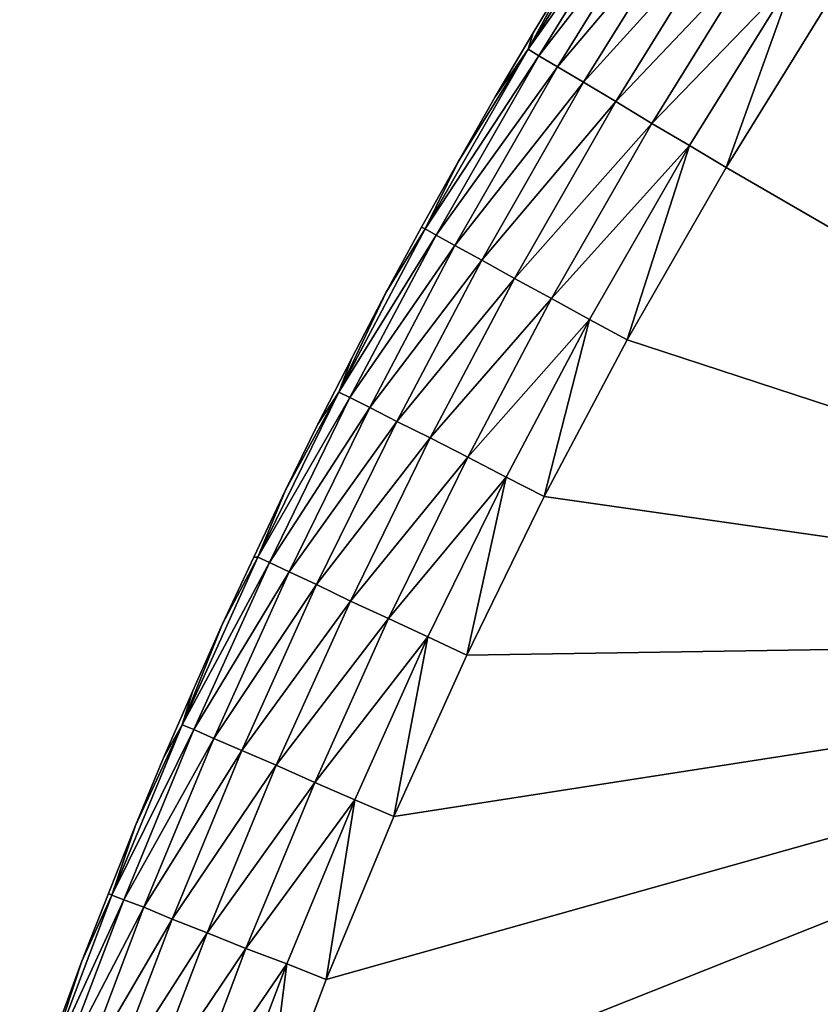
# Model space of a CAD drawing. Header units: millimetres. Extents: x -293 to 308, y -259 to 251.
# Tile 71 of 256: x -280.89 to -279.18, y -240.02 to -237.93. Entities that reach past the tile are written whole.
import ezdxf

# ---------------------------------------------------------------- set-up
doc = ezdxf.new("R2010")
doc.units = ezdxf.units.MM
doc.header["$MEASUREMENT"] = 0
doc.layers.add('Default', color=7, linetype='Continuous', true_color=0x000000)

msp = doc.modelspace()

# ---------------------------------------------------------------- meshes
at = {"layer": 'Default'}
mesh = msp.add_polyface(dxfattribs=at)
corners = [(-279.625, -237.6816, 20.418), (-279.625, -237.6816, 22.418), (-279.5391, -237.5469, 22.418), (-279.5391, -237.5469, 20.418), (-278.4121, -236.8477, 19.918), (-277.6475, -239.2441, 19.918), (-278.6729, -237.1836, 19.918), (-278.9219, -237.5273, 19.918), (-279.9346, -239.2793, 19.918), (-279.7695, -238.9414, 19.918), (-279.5928, -238.6074, 19.918), (-279.1582, -237.8789, 19.918), (-279.3818, -238.2402, 19.918), (-280.0898, -239.623, 19.918), (-278.4121, -236.8477, 22.918), (-278.6729, -237.1836, 22.918), (-277.6475, -239.2441, 22.918), (-278.9219, -237.5273, 22.918), (-278.1396, -236.5234, 22.918), (-277.8564, -236.207, 22.918), (-279.7695, -238.9414, 22.918), (-279.9346, -239.2793, 22.918), (-279.5928, -238.6074, 22.918), (-279.1582, -237.8789, 22.918), (-279.3818, -238.2402, 22.918), (-280.0898, -239.623, 22.918), (-280.2344, -239.9707, 22.918), (-279.46, -238.1934, 19.9263), (-279.7539, -238.5195, 19.9531), (-279.54, -238.1465, 19.9531), (-279.5488, -237.627, 20.2339), (-279.8037, -237.9883, 20.3271), (-279.5713, -237.6133, 20.3271), (-279.5098, -237.6523, 20.1445), (-279.7812, -238.002, 20.2339), (-279.4551, -237.6875, 20.0645), (-279.7412, -238.0254, 20.1445), (-279.3877, -237.7305, 19.9995), (-279.6172, -238.0996, 19.9995), (-279.6855, -238.0586, 20.0645), (-279.3125, -237.7793, 19.9531), (-279.2344, -237.8301, 19.9263), (-279.2119, -237.3242, 20.0645), (-279.1465, -237.3711, 19.9995), (-279.0723, -237.4219, 19.9531), (-278.9961, -237.4746, 19.9263), (-279.625, -237.6816, 20.418), (-279.5391, -237.5469, 20.418), (-279.3818, -238.2402, 19.918), (-279.5928, -238.6074, 19.918), (-279.6729, -238.5645, 19.9263), (-279.1582, -237.8789, 19.918), (-278.9219, -237.5273, 19.918), (-279.4551, -237.6875, 22.7715), (-279.5098, -237.6523, 22.6914), (-279.7412, -238.0254, 22.6914), (-279.3877, -237.7305, 22.8364), (-279.6855, -238.0586, 22.7715), (-279.6172, -238.0996, 22.8364), (-279.3125, -237.7793, 22.8828), (-279.54, -238.1465, 22.8828), (-279.2344, -237.8301, 22.9097), (-279.46, -238.1934, 22.9097), (-279.2119, -237.3242, 22.7715), (-279.1465, -237.3711, 22.8364), (-279.0723, -237.4219, 22.8828), (-278.9961, -237.4746, 22.9097), (-279.5713, -237.6133, 22.5088), (-279.5391, -237.5469, 22.418), (-279.625, -237.6816, 22.418), (-279.6729, -238.5645, 22.9097), (-279.5928, -238.6074, 22.918), (-279.3818, -238.2402, 22.918), (-279.3818, -238.2402, 22.918), (-279.1582, -237.8789, 22.918), (-279.1582, -237.8789, 22.918), (-278.9219, -237.5273, 22.918)]
mesh.append_faces([[corners[k] for k in face] for face in [(0, 1, 2, 2), (0, 2, 3, 3), (4, 5, 6, 6), (7, 6, 5, 5), (5, 8, 9, 9), (5, 9, 10, 10), (7, 5, 11, 11), (12, 11, 5, 5), (10, 12, 5, 5), (8, 5, 13, 13), (14, 15, 16, 16), (17, 16, 15, 15), (18, 14, 16, 16), (19, 18, 16, 16), (16, 20, 21, 21), (16, 22, 20, 20), (17, 23, 16, 16), (24, 16, 23, 23), (22, 16, 24, 24), (21, 25, 16, 16), (25, 26, 16, 16), (27, 28, 29, 29), (30, 31, 32, 32), (33, 34, 30, 30), (35, 36, 33, 33), (37, 38, 39, 39), (37, 39, 35, 35), (40, 29, 38, 38), (40, 38, 37, 37), (41, 27, 29, 29), (41, 29, 40, 40), (42, 35, 33, 33), (43, 37, 35, 35), (44, 40, 37, 37), (45, 41, 40, 40), (32, 46, 47, 47), (27, 48, 49, 49), (27, 49, 50, 50), (41, 51, 48, 48), (41, 48, 27, 27), (45, 52, 51, 51), (45, 51, 41, 41), (53, 54, 55, 55), (56, 53, 57, 57), (56, 57, 58, 58), (59, 56, 58, 58), (59, 58, 60, 60), (61, 59, 60, 60), (61, 60, 62, 62), (63, 54, 53, 53), (64, 53, 56, 56), (65, 64, 56, 56), (65, 56, 59, 59), (66, 65, 59, 59), (66, 59, 61, 61), (67, 68, 69, 69), (62, 70, 71, 71), (62, 71, 72, 72), (61, 62, 73, 73), (61, 73, 74, 74), (66, 61, 75, 75), (66, 75, 76, 76)]])
mesh = msp.add_polyface(dxfattribs=at)
corners = [(-279.625, -237.6816, 20.418), (-279.625, -237.6816, 22.418), (-279.5391, -237.5469, 22.418), (-279.5391, -237.5469, 20.418), (-278.4121, -236.8477, 19.918), (-277.6475, -239.2441, 19.918), (-278.6729, -237.1836, 19.918), (-278.9219, -237.5273, 19.918), (-279.9346, -239.2793, 19.918), (-279.7695, -238.9414, 19.918), (-279.5928, -238.6074, 19.918), (-279.1582, -237.8789, 19.918), (-279.3818, -238.2402, 19.918), (-280.0898, -239.623, 19.918), (-278.4121, -236.8477, 22.918), (-278.6729, -237.1836, 22.918), (-277.6475, -239.2441, 22.918), (-278.9219, -237.5273, 22.918), (-278.1396, -236.5234, 22.918), (-277.8564, -236.207, 22.918), (-279.7695, -238.9414, 22.918), (-279.9346, -239.2793, 22.918), (-279.5928, -238.6074, 22.918), (-279.1582, -237.8789, 22.918), (-279.3818, -238.2402, 22.918), (-280.0898, -239.623, 22.918), (-280.2344, -239.9707, 22.918), (-279.46, -238.1934, 19.9263), (-279.7539, -238.5195, 19.9531), (-279.54, -238.1465, 19.9531), (-279.5488, -237.627, 20.2339), (-279.8037, -237.9883, 20.3271), (-279.5713, -237.6133, 20.3271), (-279.5098, -237.6523, 20.1445), (-279.7812, -238.002, 20.2339), (-279.4551, -237.6875, 20.0645), (-279.7412, -238.0254, 20.1445), (-279.3877, -237.7305, 19.9995), (-279.6172, -238.0996, 19.9995), (-279.6855, -238.0586, 20.0645), (-279.3125, -237.7793, 19.9531), (-279.2344, -237.8301, 19.9263), (-279.2119, -237.3242, 20.0645), (-279.1465, -237.3711, 19.9995), (-279.0723, -237.4219, 19.9531), (-278.9961, -237.4746, 19.9263), (-279.625, -237.6816, 20.418), (-279.5391, -237.5469, 20.418), (-279.3818, -238.2402, 19.918), (-279.5928, -238.6074, 19.918), (-279.6729, -238.5645, 19.9263), (-279.1582, -237.8789, 19.918), (-278.9219, -237.5273, 19.918), (-279.4551, -237.6875, 22.7715), (-279.5098, -237.6523, 22.6914), (-279.7412, -238.0254, 22.6914), (-279.3877, -237.7305, 22.8364), (-279.6855, -238.0586, 22.7715), (-279.6172, -238.0996, 22.8364), (-279.3125, -237.7793, 22.8828), (-279.54, -238.1465, 22.8828), (-279.2344, -237.8301, 22.9097), (-279.46, -238.1934, 22.9097), (-279.2119, -237.3242, 22.7715), (-279.1465, -237.3711, 22.8364), (-279.0723, -237.4219, 22.8828), (-278.9961, -237.4746, 22.9097), (-279.5713, -237.6133, 22.5088), (-279.5391, -237.5469, 22.418), (-279.625, -237.6816, 22.418), (-279.6729, -238.5645, 22.9097), (-279.5928, -238.6074, 22.918), (-279.3818, -238.2402, 22.918), (-279.3818, -238.2402, 22.918), (-279.1582, -237.8789, 22.918), (-279.1582, -237.8789, 22.918), (-278.9219, -237.5273, 22.918)]
mesh.append_faces([[corners[k] for k in face] for face in [(0, 1, 2, 2), (0, 2, 3, 3), (4, 5, 6, 6), (7, 6, 5, 5), (5, 8, 9, 9), (5, 9, 10, 10), (7, 5, 11, 11), (12, 11, 5, 5), (10, 12, 5, 5), (8, 5, 13, 13), (14, 15, 16, 16), (17, 16, 15, 15), (18, 14, 16, 16), (19, 18, 16, 16), (16, 20, 21, 21), (16, 22, 20, 20), (17, 23, 16, 16), (24, 16, 23, 23), (22, 16, 24, 24), (21, 25, 16, 16), (25, 26, 16, 16), (27, 28, 29, 29), (30, 31, 32, 32), (33, 34, 30, 30), (35, 36, 33, 33), (37, 38, 39, 39), (37, 39, 35, 35), (40, 29, 38, 38), (40, 38, 37, 37), (41, 27, 29, 29), (41, 29, 40, 40), (42, 35, 33, 33), (43, 37, 35, 35), (44, 40, 37, 37), (45, 41, 40, 40), (32, 46, 47, 47), (27, 48, 49, 49), (27, 49, 50, 50), (41, 51, 48, 48), (41, 48, 27, 27), (45, 52, 51, 51), (45, 51, 41, 41), (53, 54, 55, 55), (56, 53, 57, 57), (56, 57, 58, 58), (59, 56, 58, 58), (59, 58, 60, 60), (61, 59, 60, 60), (61, 60, 62, 62), (63, 54, 53, 53), (64, 53, 56, 56), (65, 64, 56, 56), (65, 56, 59, 59), (66, 65, 59, 59), (66, 59, 61, 61), (67, 68, 69, 69), (62, 70, 71, 71), (62, 71, 72, 72), (61, 62, 73, 73), (61, 73, 74, 74), (66, 61, 75, 75), (66, 75, 76, 76)]])
mesh = msp.add_polyface(dxfattribs=at)
corners = [(-279.9531, -238.2285, 20.418), (-279.9531, -238.2285, 22.418), (-279.874, -238.0898, 22.418), (-279.874, -238.0898, 20.418), (-279.793, -237.9531, 20.418), (-279.793, -237.9531, 22.418), (-279.71, -237.8164, 22.418), (-279.71, -237.8164, 20.418), (-279.625, -237.6816, 22.418), (-279.625, -237.6816, 20.418), (-279.874, -238.0898, 22.418), (-279.793, -237.9531, 22.418), (-279.7539, -238.5195, 19.9531), (-280.0127, -238.8164, 19.9995), (-279.833, -238.4766, 19.9995), (-279.6729, -238.5645, 19.9263), (-279.8506, -238.9004, 19.9263), (-279.9326, -238.8574, 19.9531), (-279.7812, -238.002, 20.2339), (-280.0234, -238.3711, 20.3271), (-279.8037, -237.9883, 20.3271), (-279.7412, -238.0254, 20.1445), (-279.96, -238.4062, 20.1445), (-280, -238.3848, 20.2339), (-279.6855, -238.0586, 20.0645), (-279.9023, -238.4375, 20.0645), (-279.6172, -238.0996, 19.9995), (-279.54, -238.1465, 19.9531), (-279.46, -238.1934, 19.9263), (-279.5488, -237.627, 20.2339), (-279.5098, -237.6523, 20.1445), (-279.4551, -237.6875, 20.0645), (-279.874, -238.0898, 20.418), (-279.793, -237.9531, 20.418), (-279.793, -237.9531, 20.418), (-279.71, -237.8164, 20.418), (-279.5713, -237.6133, 20.3271), (-279.71, -237.8164, 20.418), (-279.625, -237.6816, 20.418), (-279.9531, -238.2285, 20.418), (-279.874, -238.0898, 20.418), (-279.7695, -238.9414, 19.918), (-279.9346, -239.2793, 19.918), (-279.5928, -238.6074, 19.918), (-279.7539, -238.5195, 22.8828), (-279.833, -238.4766, 22.8364), (-280.0127, -238.8164, 22.8364), (-279.9326, -238.8574, 22.8828), (-279.6729, -238.5645, 22.9097), (-279.8506, -238.9004, 22.9097), (-279.7812, -238.002, 22.6021), (-279.8037, -237.9883, 22.5088), (-280.0234, -238.3711, 22.5088), (-279.7412, -238.0254, 22.6914), (-280, -238.3848, 22.6021), (-279.96, -238.4062, 22.6914), (-279.6855, -238.0586, 22.7715), (-279.9023, -238.4375, 22.7715), (-279.6172, -238.0996, 22.8364), (-279.54, -238.1465, 22.8828), (-279.46, -238.1934, 22.9097), (-279.5488, -237.627, 22.6021), (-279.5713, -237.6133, 22.5088), (-279.5098, -237.6523, 22.6914), (-279.4551, -237.6875, 22.7715), (-279.793, -237.9531, 22.418), (-279.874, -238.0898, 22.418), (-279.71, -237.8164, 22.418), (-279.625, -237.6816, 22.418), (-279.71, -237.8164, 22.418), (-279.9531, -238.2285, 22.418), (-279.9346, -239.2793, 22.918), (-279.7695, -238.9414, 22.918), (-279.7695, -238.9414, 22.918), (-279.5928, -238.6074, 22.918)]
mesh.append_faces([[corners[k] for k in face] for face in [(0, 1, 2, 2), (0, 2, 3, 3), (4, 5, 6, 6), (4, 6, 7, 7), (7, 6, 8, 8), (7, 8, 9, 9), (3, 10, 11, 11), (3, 11, 4, 4), (12, 13, 14, 14), (15, 16, 17, 17), (15, 17, 12, 12), (18, 19, 20, 20), (21, 22, 23, 23), (21, 23, 18, 18), (24, 25, 22, 22), (24, 22, 21, 21), (26, 14, 25, 25), (26, 25, 24, 24), (27, 12, 14, 14), (27, 14, 26, 26), (28, 15, 12, 12), (29, 18, 20, 20), (30, 21, 18, 18), (31, 24, 21, 21), (20, 32, 33, 33), (20, 34, 35, 35), (36, 37, 38, 38), (20, 39, 40, 40), (36, 20, 35, 35), (19, 39, 20, 20), (16, 41, 42, 42), (15, 43, 41, 41), (15, 41, 16, 16), (44, 45, 46, 46), (44, 46, 47, 47), (48, 44, 47, 47), (48, 47, 49, 49), (50, 51, 52, 52), (53, 50, 54, 54), (53, 54, 55, 55), (56, 53, 55, 55), (56, 55, 57, 57), (58, 56, 57, 57), (58, 57, 45, 45), (59, 58, 45, 45), (59, 45, 44, 44), (60, 59, 44, 44), (60, 44, 48, 48), (61, 62, 51, 51), (61, 51, 50, 50), (63, 61, 50, 50), (63, 50, 53, 53), (64, 53, 56, 56), (51, 65, 66, 66), (51, 67, 65, 65), (62, 68, 69, 69), (51, 66, 70, 70), (62, 69, 51, 51), (49, 71, 72, 72), (48, 49, 73, 73), (48, 73, 74, 74)]])
mesh = msp.add_polyface(dxfattribs=at)
corners = [(-279.9531, -238.2285, 20.418), (-279.9531, -238.2285, 22.418), (-279.874, -238.0898, 22.418), (-279.874, -238.0898, 20.418), (-279.793, -237.9531, 20.418), (-279.793, -237.9531, 22.418), (-279.71, -237.8164, 22.418), (-279.71, -237.8164, 20.418), (-279.625, -237.6816, 22.418), (-279.625, -237.6816, 20.418), (-279.874, -238.0898, 22.418), (-279.793, -237.9531, 22.418), (-279.7539, -238.5195, 19.9531), (-280.0127, -238.8164, 19.9995), (-279.833, -238.4766, 19.9995), (-279.6729, -238.5645, 19.9263), (-279.8506, -238.9004, 19.9263), (-279.9326, -238.8574, 19.9531), (-279.7812, -238.002, 20.2339), (-280.0234, -238.3711, 20.3271), (-279.8037, -237.9883, 20.3271), (-279.7412, -238.0254, 20.1445), (-279.96, -238.4062, 20.1445), (-280, -238.3848, 20.2339), (-279.6855, -238.0586, 20.0645), (-279.9023, -238.4375, 20.0645), (-279.6172, -238.0996, 19.9995), (-279.54, -238.1465, 19.9531), (-279.46, -238.1934, 19.9263), (-279.5488, -237.627, 20.2339), (-279.5098, -237.6523, 20.1445), (-279.4551, -237.6875, 20.0645), (-279.874, -238.0898, 20.418), (-279.793, -237.9531, 20.418), (-279.793, -237.9531, 20.418), (-279.71, -237.8164, 20.418), (-279.5713, -237.6133, 20.3271), (-279.71, -237.8164, 20.418), (-279.625, -237.6816, 20.418), (-279.9531, -238.2285, 20.418), (-279.874, -238.0898, 20.418), (-279.7695, -238.9414, 19.918), (-279.9346, -239.2793, 19.918), (-279.5928, -238.6074, 19.918), (-279.7539, -238.5195, 22.8828), (-279.833, -238.4766, 22.8364), (-280.0127, -238.8164, 22.8364), (-279.9326, -238.8574, 22.8828), (-279.6729, -238.5645, 22.9097), (-279.8506, -238.9004, 22.9097), (-279.7812, -238.002, 22.6021), (-279.8037, -237.9883, 22.5088), (-280.0234, -238.3711, 22.5088), (-279.7412, -238.0254, 22.6914), (-280, -238.3848, 22.6021), (-279.96, -238.4062, 22.6914), (-279.6855, -238.0586, 22.7715), (-279.9023, -238.4375, 22.7715), (-279.6172, -238.0996, 22.8364), (-279.54, -238.1465, 22.8828), (-279.46, -238.1934, 22.9097), (-279.5488, -237.627, 22.6021), (-279.5713, -237.6133, 22.5088), (-279.5098, -237.6523, 22.6914), (-279.4551, -237.6875, 22.7715), (-279.793, -237.9531, 22.418), (-279.874, -238.0898, 22.418), (-279.71, -237.8164, 22.418), (-279.625, -237.6816, 22.418), (-279.71, -237.8164, 22.418), (-279.9531, -238.2285, 22.418), (-279.9346, -239.2793, 22.918), (-279.7695, -238.9414, 22.918), (-279.7695, -238.9414, 22.918), (-279.5928, -238.6074, 22.918)]
mesh.append_faces([[corners[k] for k in face] for face in [(0, 1, 2, 2), (0, 2, 3, 3), (4, 5, 6, 6), (4, 6, 7, 7), (7, 6, 8, 8), (7, 8, 9, 9), (3, 10, 11, 11), (3, 11, 4, 4), (12, 13, 14, 14), (15, 16, 17, 17), (15, 17, 12, 12), (18, 19, 20, 20), (21, 22, 23, 23), (21, 23, 18, 18), (24, 25, 22, 22), (24, 22, 21, 21), (26, 14, 25, 25), (26, 25, 24, 24), (27, 12, 14, 14), (27, 14, 26, 26), (28, 15, 12, 12), (29, 18, 20, 20), (30, 21, 18, 18), (31, 24, 21, 21), (20, 32, 33, 33), (20, 34, 35, 35), (36, 37, 38, 38), (20, 39, 40, 40), (36, 20, 35, 35), (19, 39, 20, 20), (16, 41, 42, 42), (15, 43, 41, 41), (15, 41, 16, 16), (44, 45, 46, 46), (44, 46, 47, 47), (48, 44, 47, 47), (48, 47, 49, 49), (50, 51, 52, 52), (53, 50, 54, 54), (53, 54, 55, 55), (56, 53, 55, 55), (56, 55, 57, 57), (58, 56, 57, 57), (58, 57, 45, 45), (59, 58, 45, 45), (59, 45, 44, 44), (60, 59, 44, 44), (60, 44, 48, 48), (61, 62, 51, 51), (61, 51, 50, 50), (63, 61, 50, 50), (63, 50, 53, 53), (64, 53, 56, 56), (51, 65, 66, 66), (51, 67, 65, 65), (62, 68, 69, 69), (51, 66, 70, 70), (62, 69, 51, 51), (49, 71, 72, 72), (48, 49, 73, 73), (48, 73, 74, 74)]])
mesh = msp.add_polyface(dxfattribs=at)
corners = [(-280.3887, -239.0703, 20.418), (-280.3887, -239.0703, 22.418), (-280.3213, -238.9277, 22.418), (-280.3213, -238.9277, 20.418), (-280.252, -238.7871, 20.418), (-280.252, -238.7871, 22.418), (-280.1797, -238.6465, 22.418), (-280.1797, -238.6465, 20.418), (-280.1797, -238.6465, 22.418), (-280.1064, -238.5059, 22.418), (-280.1064, -238.5059, 20.418), (-280.0312, -238.3672, 20.418), (-280.0312, -238.3672, 22.418), (-279.9531, -238.2285, 22.418), (-279.9531, -238.2285, 20.418), (-280.0312, -238.3672, 22.418), (-280.3213, -238.9277, 22.418), (-280.252, -238.7871, 22.418), (-280.1836, -238.7305, 20.2339), (-280.3555, -239.082, 20.2339), (-280.3799, -239.0703, 20.3271), (-280.207, -238.7188, 20.3271), (-280.1416, -238.752, 20.1445), (-280.3135, -239.1016, 20.1445), (-280.084, -238.7812, 20.0645), (-280.0127, -238.8164, 19.9995), (-280.2549, -239.1289, 20.0645), (-279.9326, -238.8574, 19.9531), (-280.1826, -239.1641, 19.9995), (-279.8506, -238.9004, 19.9263), (-280.1016, -239.2012, 19.9531), (-280, -238.3848, 20.2339), (-280.0234, -238.3711, 20.3271), (-279.96, -238.4062, 20.1445), (-279.9023, -238.4375, 20.0645), (-279.833, -238.4766, 19.9995), (-279.7539, -238.5195, 19.9531), (-279.7812, -238.002, 20.2339), (-280.3213, -238.9277, 20.418), (-280.252, -238.7871, 20.418), (-280.3887, -239.0703, 20.418), (-280.3213, -238.9277, 20.418), (-280.1797, -238.6465, 20.418), (-280.1064, -238.5059, 20.418), (-280.0312, -238.3672, 20.418), (-279.9531, -238.2285, 20.418), (-280.1064, -238.5059, 20.418), (-280.0312, -238.3672, 20.418), (-280.252, -238.7871, 20.418), (-280.1797, -238.6465, 20.418), (-280.1836, -238.7305, 22.6021), (-280.207, -238.7188, 22.5088), (-280.3799, -239.0703, 22.5088), (-280.3555, -239.082, 22.6021), (-280.1416, -238.752, 22.6914), (-280.3135, -239.1016, 22.6914), (-280.084, -238.7812, 22.7715), (-280.0127, -238.8164, 22.8364), (-280.2549, -239.1289, 22.7715), (-279.9326, -238.8574, 22.8828), (-280.1826, -239.1641, 22.8364), (-280, -238.3848, 22.6021), (-280.0234, -238.3711, 22.5088), (-279.96, -238.4062, 22.6914), (-279.9023, -238.4375, 22.7715), (-279.833, -238.4766, 22.8364), (-279.7812, -238.002, 22.6021), (-280.252, -238.7871, 22.418), (-280.3213, -238.9277, 22.418), (-280.1064, -238.5059, 22.418), (-280.1797, -238.6465, 22.418), (-279.9531, -238.2285, 22.418), (-280.0312, -238.3672, 22.418), (-280.1064, -238.5059, 22.418), (-279.8037, -237.9883, 22.5088)]
mesh.append_faces([[corners[k] for k in face] for face in [(0, 1, 2, 2), (0, 2, 3, 3), (4, 5, 6, 6), (4, 6, 7, 7), (7, 8, 9, 9), (7, 9, 10, 10), (11, 12, 13, 13), (11, 13, 14, 14), (10, 9, 15, 15), (10, 15, 11, 11), (3, 16, 17, 17), (3, 17, 4, 4), (18, 19, 20, 20), (18, 20, 21, 21), (22, 23, 19, 19), (22, 19, 18, 18), (24, 23, 22, 22), (25, 26, 24, 24), (27, 28, 25, 25), (29, 30, 27, 27), (31, 18, 21, 21), (31, 21, 32, 32), (33, 22, 18, 18), (33, 18, 31, 31), (34, 24, 22, 22), (34, 22, 33, 33), (35, 25, 24, 24), (35, 24, 34, 34), (36, 27, 25, 25), (37, 31, 32, 32), (21, 38, 39, 39), (20, 40, 41, 41), (21, 42, 43, 43), (32, 44, 45, 45), (32, 46, 47, 47), (21, 48, 49, 49), (21, 20, 38, 38), (32, 21, 43, 43), (50, 51, 52, 52), (50, 52, 53, 53), (54, 50, 53, 53), (54, 53, 55, 55), (56, 54, 55, 55), (57, 56, 58, 58), (59, 57, 60, 60), (61, 62, 51, 51), (61, 51, 50, 50), (63, 61, 50, 50), (63, 50, 54, 54), (64, 63, 54, 54), (64, 54, 56, 56), (65, 64, 56, 56), (65, 56, 57, 57), (66, 62, 61, 61), (51, 67, 68, 68), (51, 69, 70, 70), (62, 71, 72, 72), (62, 72, 73, 73), (51, 70, 67, 67), (51, 68, 52, 52), (62, 73, 51, 51), (62, 74, 71, 71)]])
mesh = msp.add_polyface(dxfattribs=at)
corners = [(-280.3887, -239.0703, 20.418), (-280.3887, -239.0703, 22.418), (-280.3213, -238.9277, 22.418), (-280.3213, -238.9277, 20.418), (-280.252, -238.7871, 20.418), (-280.252, -238.7871, 22.418), (-280.1797, -238.6465, 22.418), (-280.1797, -238.6465, 20.418), (-280.1797, -238.6465, 22.418), (-280.1064, -238.5059, 22.418), (-280.1064, -238.5059, 20.418), (-280.0312, -238.3672, 20.418), (-280.0312, -238.3672, 22.418), (-279.9531, -238.2285, 22.418), (-279.9531, -238.2285, 20.418), (-280.0312, -238.3672, 22.418), (-280.3213, -238.9277, 22.418), (-280.252, -238.7871, 22.418), (-280.1836, -238.7305, 20.2339), (-280.3555, -239.082, 20.2339), (-280.3799, -239.0703, 20.3271), (-280.207, -238.7188, 20.3271), (-280.1416, -238.752, 20.1445), (-280.3135, -239.1016, 20.1445), (-280.084, -238.7812, 20.0645), (-280.0127, -238.8164, 19.9995), (-280.2549, -239.1289, 20.0645), (-279.9326, -238.8574, 19.9531), (-280.1826, -239.1641, 19.9995), (-279.8506, -238.9004, 19.9263), (-280.1016, -239.2012, 19.9531), (-280, -238.3848, 20.2339), (-280.0234, -238.3711, 20.3271), (-279.96, -238.4062, 20.1445), (-279.9023, -238.4375, 20.0645), (-279.833, -238.4766, 19.9995), (-279.7539, -238.5195, 19.9531), (-279.7812, -238.002, 20.2339), (-280.3213, -238.9277, 20.418), (-280.252, -238.7871, 20.418), (-280.3887, -239.0703, 20.418), (-280.3213, -238.9277, 20.418), (-280.1797, -238.6465, 20.418), (-280.1064, -238.5059, 20.418), (-280.0312, -238.3672, 20.418), (-279.9531, -238.2285, 20.418), (-280.1064, -238.5059, 20.418), (-280.0312, -238.3672, 20.418), (-280.252, -238.7871, 20.418), (-280.1797, -238.6465, 20.418), (-280.1836, -238.7305, 22.6021), (-280.207, -238.7188, 22.5088), (-280.3799, -239.0703, 22.5088), (-280.3555, -239.082, 22.6021), (-280.1416, -238.752, 22.6914), (-280.3135, -239.1016, 22.6914), (-280.084, -238.7812, 22.7715), (-280.0127, -238.8164, 22.8364), (-280.2549, -239.1289, 22.7715), (-279.9326, -238.8574, 22.8828), (-280.1826, -239.1641, 22.8364), (-280, -238.3848, 22.6021), (-280.0234, -238.3711, 22.5088), (-279.96, -238.4062, 22.6914), (-279.9023, -238.4375, 22.7715), (-279.833, -238.4766, 22.8364), (-279.7812, -238.002, 22.6021), (-280.252, -238.7871, 22.418), (-280.3213, -238.9277, 22.418), (-280.1064, -238.5059, 22.418), (-280.1797, -238.6465, 22.418), (-279.9531, -238.2285, 22.418), (-280.0312, -238.3672, 22.418), (-280.1064, -238.5059, 22.418), (-279.8037, -237.9883, 22.5088)]
mesh.append_faces([[corners[k] for k in face] for face in [(0, 1, 2, 2), (0, 2, 3, 3), (4, 5, 6, 6), (4, 6, 7, 7), (7, 8, 9, 9), (7, 9, 10, 10), (11, 12, 13, 13), (11, 13, 14, 14), (10, 9, 15, 15), (10, 15, 11, 11), (3, 16, 17, 17), (3, 17, 4, 4), (18, 19, 20, 20), (18, 20, 21, 21), (22, 23, 19, 19), (22, 19, 18, 18), (24, 23, 22, 22), (25, 26, 24, 24), (27, 28, 25, 25), (29, 30, 27, 27), (31, 18, 21, 21), (31, 21, 32, 32), (33, 22, 18, 18), (33, 18, 31, 31), (34, 24, 22, 22), (34, 22, 33, 33), (35, 25, 24, 24), (35, 24, 34, 34), (36, 27, 25, 25), (37, 31, 32, 32), (21, 38, 39, 39), (20, 40, 41, 41), (21, 42, 43, 43), (32, 44, 45, 45), (32, 46, 47, 47), (21, 48, 49, 49), (21, 20, 38, 38), (32, 21, 43, 43), (50, 51, 52, 52), (50, 52, 53, 53), (54, 50, 53, 53), (54, 53, 55, 55), (56, 54, 55, 55), (57, 56, 58, 58), (59, 57, 60, 60), (61, 62, 51, 51), (61, 51, 50, 50), (63, 61, 50, 50), (63, 50, 54, 54), (64, 63, 54, 54), (64, 54, 56, 56), (65, 64, 56, 56), (65, 56, 57, 57), (66, 62, 61, 61), (51, 67, 68, 68), (51, 69, 70, 70), (62, 71, 72, 72), (62, 72, 73, 73), (51, 70, 67, 67), (51, 68, 52, 52), (62, 73, 51, 51), (62, 74, 71, 71)]])
mesh = msp.add_polyface(dxfattribs=at)
corners = [(-280.6406, -239.6426, 20.418), (-280.6406, -239.6426, 22.418), (-280.5811, -239.498, 22.418), (-280.5811, -239.498, 20.418), (-280.5186, -239.3555, 20.418), (-280.5186, -239.3555, 22.418), (-280.4551, -239.2129, 22.418), (-280.4551, -239.2129, 20.418), (-280.3887, -239.0703, 22.418), (-280.3887, -239.0703, 20.418), (-280.5811, -239.498, 22.418), (-280.5186, -239.3555, 22.418), (-280.5166, -239.4375, 20.2339), (-280.6914, -239.791, 20.3271), (-280.541, -239.4277, 20.3271), (-280.4736, -239.457, 20.1445), (-280.666, -239.8008, 20.2339), (-280.4141, -239.4824, 20.0645), (-280.623, -239.8164, 20.1445), (-280.3555, -239.082, 20.2339), (-280.3799, -239.0703, 20.3271), (-280.3135, -239.1016, 20.1445), (-280.2549, -239.1289, 20.0645), (-280.1826, -239.1641, 19.9995), (-280.3408, -239.5137, 19.9995), (-280.1016, -239.2012, 19.9531), (-280.2588, -239.5508, 19.9531), (-280.0176, -239.2402, 19.9263), (-280.1729, -239.5879, 19.9263), (-280.084, -238.7812, 20.0645), (-280.0127, -238.8164, 19.9995), (-279.9326, -238.8574, 19.9531), (-279.8506, -238.9004, 19.9263), (-280.5811, -239.498, 20.418), (-280.5186, -239.3555, 20.418), (-280.6406, -239.6426, 20.418), (-280.5811, -239.498, 20.418), (-280.4551, -239.2129, 20.418), (-280.3887, -239.0703, 20.418), (-280.5186, -239.3555, 20.418), (-280.4551, -239.2129, 20.418), (-279.9346, -239.2793, 19.918), (-280.0898, -239.623, 19.918), (-280.3555, -239.082, 22.6021), (-280.3799, -239.0703, 22.5088), (-280.541, -239.4277, 22.5088), (-280.5166, -239.4375, 22.6021), (-280.3135, -239.1016, 22.6914), (-280.4736, -239.457, 22.6914), (-280.2549, -239.1289, 22.7715), (-280.4141, -239.4824, 22.7715), (-280.1826, -239.1641, 22.8364), (-280.3408, -239.5137, 22.8364), (-280.1016, -239.2012, 22.8828), (-280.2588, -239.5508, 22.8828), (-280.0176, -239.2402, 22.9097), (-280.1729, -239.5879, 22.9097), (-280.084, -238.7812, 22.7715), (-280.0127, -238.8164, 22.8364), (-279.9326, -238.8574, 22.8828), (-279.8506, -238.9004, 22.9097), (-280.5186, -239.3555, 22.418), (-280.5811, -239.498, 22.418), (-280.6406, -239.6426, 22.418), (-280.3887, -239.0703, 22.418), (-280.4551, -239.2129, 22.418), (-280.3213, -238.9277, 22.418), (-280.4551, -239.2129, 22.418), (-279.9346, -239.2793, 22.918), (-280.0898, -239.623, 22.918), (-279.9346, -239.2793, 22.918)]
mesh.append_faces([[corners[k] for k in face] for face in [(0, 1, 2, 2), (0, 2, 3, 3), (4, 5, 6, 6), (4, 6, 7, 7), (7, 6, 8, 8), (7, 8, 9, 9), (3, 10, 11, 11), (3, 11, 4, 4), (12, 13, 14, 14), (15, 16, 12, 12), (17, 18, 15, 15), (19, 12, 14, 14), (19, 14, 20, 20), (21, 15, 12, 12), (21, 12, 19, 19), (22, 17, 15, 15), (22, 15, 21, 21), (23, 24, 17, 17), (23, 17, 22, 22), (25, 26, 24, 24), (25, 24, 23, 23), (27, 28, 26, 26), (27, 26, 25, 25), (29, 22, 21, 21), (30, 23, 22, 22), (31, 25, 23, 23), (32, 27, 25, 25), (14, 33, 34, 34), (14, 35, 36, 36), (20, 37, 38, 38), (14, 39, 40, 40), (20, 14, 40, 40), (32, 41, 27, 27), (27, 41, 42, 42), (27, 42, 28, 28), (43, 44, 45, 45), (43, 45, 46, 46), (47, 43, 46, 46), (47, 46, 48, 48), (49, 47, 48, 48), (49, 48, 50, 50), (51, 49, 50, 50), (51, 50, 52, 52), (53, 51, 52, 52), (53, 52, 54, 54), (55, 53, 54, 54), (55, 54, 56, 56), (57, 47, 49, 49), (58, 49, 51, 51), (59, 51, 53, 53), (60, 59, 53, 53), (60, 53, 55, 55), (45, 61, 62, 62), (45, 62, 63, 63), (44, 64, 65, 65), (44, 66, 64, 64), (45, 67, 61, 61), (44, 65, 45, 45), (60, 55, 68, 68), (55, 56, 69, 69), (55, 69, 70, 70)]])
mesh = msp.add_polyface(dxfattribs=at)
corners = [(-280.6406, -239.6426, 20.418), (-280.6406, -239.6426, 22.418), (-280.5811, -239.498, 22.418), (-280.5811, -239.498, 20.418), (-280.5186, -239.3555, 20.418), (-280.5186, -239.3555, 22.418), (-280.4551, -239.2129, 22.418), (-280.4551, -239.2129, 20.418), (-280.3887, -239.0703, 22.418), (-280.3887, -239.0703, 20.418), (-280.5811, -239.498, 22.418), (-280.5186, -239.3555, 22.418), (-280.5166, -239.4375, 20.2339), (-280.6914, -239.791, 20.3271), (-280.541, -239.4277, 20.3271), (-280.4736, -239.457, 20.1445), (-280.666, -239.8008, 20.2339), (-280.4141, -239.4824, 20.0645), (-280.623, -239.8164, 20.1445), (-280.3555, -239.082, 20.2339), (-280.3799, -239.0703, 20.3271), (-280.3135, -239.1016, 20.1445), (-280.2549, -239.1289, 20.0645), (-280.1826, -239.1641, 19.9995), (-280.3408, -239.5137, 19.9995), (-280.1016, -239.2012, 19.9531), (-280.2588, -239.5508, 19.9531), (-280.0176, -239.2402, 19.9263), (-280.1729, -239.5879, 19.9263), (-280.084, -238.7812, 20.0645), (-280.0127, -238.8164, 19.9995), (-279.9326, -238.8574, 19.9531), (-279.8506, -238.9004, 19.9263), (-280.5811, -239.498, 20.418), (-280.5186, -239.3555, 20.418), (-280.6406, -239.6426, 20.418), (-280.5811, -239.498, 20.418), (-280.4551, -239.2129, 20.418), (-280.3887, -239.0703, 20.418), (-280.5186, -239.3555, 20.418), (-280.4551, -239.2129, 20.418), (-279.9346, -239.2793, 19.918), (-280.0898, -239.623, 19.918), (-280.3555, -239.082, 22.6021), (-280.3799, -239.0703, 22.5088), (-280.541, -239.4277, 22.5088), (-280.5166, -239.4375, 22.6021), (-280.3135, -239.1016, 22.6914), (-280.4736, -239.457, 22.6914), (-280.2549, -239.1289, 22.7715), (-280.4141, -239.4824, 22.7715), (-280.1826, -239.1641, 22.8364), (-280.3408, -239.5137, 22.8364), (-280.1016, -239.2012, 22.8828), (-280.2588, -239.5508, 22.8828), (-280.0176, -239.2402, 22.9097), (-280.1729, -239.5879, 22.9097), (-280.084, -238.7812, 22.7715), (-280.0127, -238.8164, 22.8364), (-279.9326, -238.8574, 22.8828), (-279.8506, -238.9004, 22.9097), (-280.5186, -239.3555, 22.418), (-280.5811, -239.498, 22.418), (-280.6406, -239.6426, 22.418), (-280.3887, -239.0703, 22.418), (-280.4551, -239.2129, 22.418), (-280.3213, -238.9277, 22.418), (-280.4551, -239.2129, 22.418), (-279.9346, -239.2793, 22.918), (-280.0898, -239.623, 22.918), (-279.9346, -239.2793, 22.918)]
mesh.append_faces([[corners[k] for k in face] for face in [(0, 1, 2, 2), (0, 2, 3, 3), (4, 5, 6, 6), (4, 6, 7, 7), (7, 6, 8, 8), (7, 8, 9, 9), (3, 10, 11, 11), (3, 11, 4, 4), (12, 13, 14, 14), (15, 16, 12, 12), (17, 18, 15, 15), (19, 12, 14, 14), (19, 14, 20, 20), (21, 15, 12, 12), (21, 12, 19, 19), (22, 17, 15, 15), (22, 15, 21, 21), (23, 24, 17, 17), (23, 17, 22, 22), (25, 26, 24, 24), (25, 24, 23, 23), (27, 28, 26, 26), (27, 26, 25, 25), (29, 22, 21, 21), (30, 23, 22, 22), (31, 25, 23, 23), (32, 27, 25, 25), (14, 33, 34, 34), (14, 35, 36, 36), (20, 37, 38, 38), (14, 39, 40, 40), (20, 14, 40, 40), (32, 41, 27, 27), (27, 41, 42, 42), (27, 42, 28, 28), (43, 44, 45, 45), (43, 45, 46, 46), (47, 43, 46, 46), (47, 46, 48, 48), (49, 47, 48, 48), (49, 48, 50, 50), (51, 49, 50, 50), (51, 50, 52, 52), (53, 51, 52, 52), (53, 52, 54, 54), (55, 53, 54, 54), (55, 54, 56, 56), (57, 47, 49, 49), (58, 49, 51, 51), (59, 51, 53, 53), (60, 59, 53, 53), (60, 53, 55, 55), (45, 61, 62, 62), (45, 62, 63, 63), (44, 64, 65, 65), (44, 66, 64, 64), (45, 67, 61, 61), (44, 65, 45, 45), (60, 55, 68, 68), (55, 56, 69, 69), (55, 69, 70, 70)]])
mesh = msp.add_polyface(dxfattribs=at)
corners = [(-280.6006, -241.041, 19.918), (-277.6475, -242.6738, 19.918), (-280.6992, -241.4043, 19.918), (-280.4893, -240.6797, 19.918), (-280.3672, -240.3242, 19.918), (-277.6475, -239.2441, 19.918), (-280.2344, -239.9707, 19.918), (-280.0898, -239.623, 19.918), (-280.6006, -241.041, 22.918), (-280.6992, -241.4043, 22.918), (-277.6475, -242.6738, 22.918), (-280.7871, -241.7715, 22.918), (-280.4893, -240.6797, 22.918), (-280.3672, -240.3242, 22.918), (-277.6475, -239.2441, 22.918), (-280.2344, -239.9707, 22.918), (-280.4531, -240.293, 19.9263), (-280.5762, -240.6523, 19.9263), (-280.6641, -240.623, 19.9531), (-280.54, -240.2617, 19.9531), (-280.4883, -239.8711, 19.9995), (-280.7002, -240.2031, 20.0645), (-280.5625, -239.8418, 20.0645), (-280.4053, -239.9043, 19.9531), (-280.625, -240.2305, 19.9995), (-280.3184, -239.9375, 19.9263), (-280.4736, -239.457, 20.1445), (-280.623, -239.8164, 20.1445), (-280.666, -239.8008, 20.2339), (-280.4141, -239.4824, 20.0645), (-280.3408, -239.5137, 19.9995), (-280.2588, -239.5508, 19.9531), (-280.1729, -239.5879, 19.9263), (-280.541, -239.4277, 20.3271), (-280.6914, -239.791, 20.3271), (-280.6406, -239.6426, 20.418), (-280.3672, -240.3242, 19.918), (-280.4893, -240.6797, 19.918), (-280.6006, -241.041, 19.918), (-280.0898, -239.623, 19.918), (-280.2344, -239.9707, 19.918), (-280.4531, -240.293, 22.9097), (-280.54, -240.2617, 22.8828), (-280.6641, -240.623, 22.8828), (-280.5762, -240.6523, 22.9097), (-280.4883, -239.8711, 22.8364), (-280.5625, -239.8418, 22.7715), (-280.7002, -240.2031, 22.7715), (-280.625, -240.2305, 22.8364), (-280.4053, -239.9043, 22.8828), (-280.3184, -239.9375, 22.9097), (-280.5166, -239.4375, 22.6021), (-280.541, -239.4277, 22.5088), (-280.6914, -239.791, 22.5088), (-280.4736, -239.457, 22.6914), (-280.666, -239.8008, 22.6021), (-280.623, -239.8164, 22.6914), (-280.4141, -239.4824, 22.7715), (-280.3408, -239.5137, 22.8364), (-280.2588, -239.5508, 22.8828), (-280.1729, -239.5879, 22.9097), (-280.4893, -240.6797, 22.918), (-280.3672, -240.3242, 22.918), (-280.6875, -241.0156, 22.9097), (-280.6006, -241.041, 22.918), (-280.4893, -240.6797, 22.918), (-280.2344, -239.9707, 22.918), (-280.0898, -239.623, 22.918), (-280.3672, -240.3242, 22.918), (-280.2344, -239.9707, 22.918)]
mesh.append_faces([[corners[k] for k in face] for face in [(0, 1, 2, 2), (3, 1, 0, 0), (4, 5, 1, 1), (3, 4, 1, 1), (6, 5, 4, 4), (7, 5, 6, 6), (8, 9, 10, 10), (11, 10, 9, 9), (12, 8, 10, 10), (13, 10, 14, 14), (12, 10, 13, 13), (15, 13, 14, 14), (16, 17, 18, 18), (16, 18, 19, 19), (20, 21, 22, 22), (23, 19, 24, 24), (23, 24, 20, 20), (25, 16, 19, 19), (25, 19, 23, 23), (26, 27, 28, 28), (29, 22, 27, 27), (30, 20, 22, 22), (30, 22, 29, 29), (31, 23, 20, 20), (31, 20, 30, 30), (32, 25, 23, 23), (32, 23, 31, 31), (33, 34, 35, 35), (16, 36, 37, 37), (16, 37, 17, 17), (17, 37, 38, 38), (32, 39, 40, 40), (32, 40, 25, 25), (25, 40, 36, 36), (25, 36, 16, 16), (41, 42, 43, 43), (41, 43, 44, 44), (45, 46, 47, 47), (45, 47, 48, 48), (49, 45, 48, 48), (49, 48, 42, 42), (50, 49, 42, 42), (50, 42, 41, 41), (51, 52, 53, 53), (54, 51, 55, 55), (54, 55, 56, 56), (57, 54, 56, 56), (57, 56, 46, 46), (58, 57, 46, 46), (58, 46, 45, 45), (59, 58, 45, 45), (59, 45, 49, 49), (60, 59, 49, 49), (60, 49, 50, 50), (41, 44, 61, 61), (41, 61, 62, 62), (44, 63, 64, 64), (44, 64, 65, 65), (60, 50, 66, 66), (60, 66, 67, 67), (50, 41, 68, 68), (50, 68, 69, 69)]])
mesh = msp.add_polyface(dxfattribs=at)
corners = [(-280.6006, -241.041, 19.918), (-277.6475, -242.6738, 19.918), (-280.6992, -241.4043, 19.918), (-280.4893, -240.6797, 19.918), (-280.3672, -240.3242, 19.918), (-277.6475, -239.2441, 19.918), (-280.2344, -239.9707, 19.918), (-280.0898, -239.623, 19.918), (-280.6006, -241.041, 22.918), (-280.6992, -241.4043, 22.918), (-277.6475, -242.6738, 22.918), (-280.7871, -241.7715, 22.918), (-280.4893, -240.6797, 22.918), (-280.3672, -240.3242, 22.918), (-277.6475, -239.2441, 22.918), (-280.2344, -239.9707, 22.918), (-280.4531, -240.293, 19.9263), (-280.5762, -240.6523, 19.9263), (-280.6641, -240.623, 19.9531), (-280.54, -240.2617, 19.9531), (-280.4883, -239.8711, 19.9995), (-280.7002, -240.2031, 20.0645), (-280.5625, -239.8418, 20.0645), (-280.4053, -239.9043, 19.9531), (-280.625, -240.2305, 19.9995), (-280.3184, -239.9375, 19.9263), (-280.4736, -239.457, 20.1445), (-280.623, -239.8164, 20.1445), (-280.666, -239.8008, 20.2339), (-280.4141, -239.4824, 20.0645), (-280.3408, -239.5137, 19.9995), (-280.2588, -239.5508, 19.9531), (-280.1729, -239.5879, 19.9263), (-280.541, -239.4277, 20.3271), (-280.6914, -239.791, 20.3271), (-280.6406, -239.6426, 20.418), (-280.3672, -240.3242, 19.918), (-280.4893, -240.6797, 19.918), (-280.6006, -241.041, 19.918), (-280.0898, -239.623, 19.918), (-280.2344, -239.9707, 19.918), (-280.4531, -240.293, 22.9097), (-280.54, -240.2617, 22.8828), (-280.6641, -240.623, 22.8828), (-280.5762, -240.6523, 22.9097), (-280.4883, -239.8711, 22.8364), (-280.5625, -239.8418, 22.7715), (-280.7002, -240.2031, 22.7715), (-280.625, -240.2305, 22.8364), (-280.4053, -239.9043, 22.8828), (-280.3184, -239.9375, 22.9097), (-280.5166, -239.4375, 22.6021), (-280.541, -239.4277, 22.5088), (-280.6914, -239.791, 22.5088), (-280.4736, -239.457, 22.6914), (-280.666, -239.8008, 22.6021), (-280.623, -239.8164, 22.6914), (-280.4141, -239.4824, 22.7715), (-280.3408, -239.5137, 22.8364), (-280.2588, -239.5508, 22.8828), (-280.1729, -239.5879, 22.9097), (-280.4893, -240.6797, 22.918), (-280.3672, -240.3242, 22.918), (-280.6875, -241.0156, 22.9097), (-280.6006, -241.041, 22.918), (-280.4893, -240.6797, 22.918), (-280.2344, -239.9707, 22.918), (-280.0898, -239.623, 22.918), (-280.3672, -240.3242, 22.918), (-280.2344, -239.9707, 22.918)]
mesh.append_faces([[corners[k] for k in face] for face in [(0, 1, 2, 2), (3, 1, 0, 0), (4, 5, 1, 1), (3, 4, 1, 1), (6, 5, 4, 4), (7, 5, 6, 6), (8, 9, 10, 10), (11, 10, 9, 9), (12, 8, 10, 10), (13, 10, 14, 14), (12, 10, 13, 13), (15, 13, 14, 14), (16, 17, 18, 18), (16, 18, 19, 19), (20, 21, 22, 22), (23, 19, 24, 24), (23, 24, 20, 20), (25, 16, 19, 19), (25, 19, 23, 23), (26, 27, 28, 28), (29, 22, 27, 27), (30, 20, 22, 22), (30, 22, 29, 29), (31, 23, 20, 20), (31, 20, 30, 30), (32, 25, 23, 23), (32, 23, 31, 31), (33, 34, 35, 35), (16, 36, 37, 37), (16, 37, 17, 17), (17, 37, 38, 38), (32, 39, 40, 40), (32, 40, 25, 25), (25, 40, 36, 36), (25, 36, 16, 16), (41, 42, 43, 43), (41, 43, 44, 44), (45, 46, 47, 47), (45, 47, 48, 48), (49, 45, 48, 48), (49, 48, 42, 42), (50, 49, 42, 42), (50, 42, 41, 41), (51, 52, 53, 53), (54, 51, 55, 55), (54, 55, 56, 56), (57, 54, 56, 56), (57, 56, 46, 46), (58, 57, 46, 46), (58, 46, 45, 45), (59, 58, 45, 45), (59, 45, 49, 49), (60, 59, 49, 49), (60, 49, 50, 50), (41, 44, 61, 61), (41, 61, 62, 62), (44, 63, 64, 64), (44, 64, 65, 65), (60, 50, 66, 66), (60, 66, 67, 67), (50, 41, 68, 68), (50, 68, 69, 69)]])
mesh = msp.add_polyface(dxfattribs=at)
corners = [(-280.8086, -240.0762, 20.418), (-280.8086, -240.0762, 22.418), (-280.7549, -239.9316, 22.418), (-280.7549, -239.9316, 20.418), (-280.6982, -239.7871, 20.418), (-280.6982, -239.7871, 22.418), (-280.6406, -239.6426, 22.418), (-280.6406, -239.6426, 20.418), (-280.6982, -239.7871, 22.418), (-280.6875, -241.0156, 19.9263), (-280.7881, -241.3809, 19.9263), (-280.8779, -241.3594, 19.9531), (-280.7773, -240.9902, 19.9531), (-280.6641, -240.623, 19.9531), (-280.8633, -240.9648, 19.9995), (-280.75, -240.5957, 19.9995), (-280.5762, -240.6523, 19.9263), (-280.7002, -240.2031, 20.0645), (-280.8877, -240.5508, 20.1445), (-280.7607, -240.1816, 20.1445), (-280.625, -240.2305, 19.9995), (-280.8252, -240.5703, 20.0645), (-280.54, -240.2617, 19.9531), (-280.666, -239.8008, 20.2339), (-280.8047, -240.166, 20.2339), (-280.8301, -240.1582, 20.3271), (-280.6914, -239.791, 20.3271), (-280.623, -239.8164, 20.1445), (-280.5625, -239.8418, 20.0645), (-280.4883, -239.8711, 19.9995), (-280.5166, -239.4375, 20.2339), (-280.8086, -240.0762, 20.418), (-280.7549, -239.9316, 20.418), (-280.6982, -239.7871, 20.418), (-280.6406, -239.6426, 20.418), (-280.7549, -239.9316, 20.418), (-280.6982, -239.7871, 20.418), (-280.6006, -241.041, 19.918), (-280.6992, -241.4043, 19.918), (-280.7871, -241.7715, 19.918), (-280.6875, -241.0156, 22.9097), (-280.7773, -240.9902, 22.8828), (-280.8779, -241.3594, 22.8828), (-280.7881, -241.3809, 22.9097), (-280.6641, -240.623, 22.8828), (-280.75, -240.5957, 22.8364), (-280.8633, -240.9648, 22.8364), (-280.5762, -240.6523, 22.9097), (-280.7002, -240.2031, 22.7715), (-280.7607, -240.1816, 22.6914), (-280.8877, -240.5508, 22.6914), (-280.8252, -240.5703, 22.7715), (-280.625, -240.2305, 22.8364), (-280.54, -240.2617, 22.8828), (-280.666, -239.8008, 22.6021), (-280.6914, -239.791, 22.5088), (-280.8301, -240.1582, 22.5088), (-280.8047, -240.166, 22.6021), (-280.623, -239.8164, 22.6914), (-280.5625, -239.8418, 22.7715), (-280.5166, -239.4375, 22.6021), (-280.7549, -239.9316, 22.418), (-280.8086, -240.0762, 22.418), (-280.6406, -239.6426, 22.418), (-280.6982, -239.7871, 22.418), (-280.7549, -239.9316, 22.418), (-280.541, -239.4277, 22.5088), (-280.6992, -241.4043, 22.918), (-280.6006, -241.041, 22.918), (-280.876, -241.75, 22.9097), (-280.7871, -241.7715, 22.918), (-280.7871, -241.7715, 22.918), (-280.6992, -241.4043, 22.918)]
mesh.append_faces([[corners[k] for k in face] for face in [(0, 1, 2, 2), (0, 2, 3, 3), (4, 5, 6, 6), (4, 6, 7, 7), (3, 2, 8, 8), (3, 8, 4, 4), (9, 10, 11, 11), (9, 11, 12, 12), (13, 12, 14, 14), (13, 14, 15, 15), (16, 9, 12, 12), (16, 12, 13, 13), (17, 18, 19, 19), (20, 15, 21, 21), (20, 21, 17, 17), (22, 13, 15, 15), (22, 15, 20, 20), (23, 24, 25, 25), (23, 25, 26, 26), (27, 19, 24, 24), (27, 24, 23, 23), (28, 17, 19, 19), (28, 19, 27, 27), (29, 20, 17, 17), (30, 23, 26, 26), (25, 31, 32, 32), (26, 33, 34, 34), (26, 35, 36, 36), (25, 32, 26, 26), (9, 37, 38, 38), (9, 38, 10, 10), (16, 37, 9, 9), (10, 38, 39, 39), (40, 41, 42, 42), (40, 42, 43, 43), (44, 45, 46, 46), (44, 46, 41, 41), (47, 44, 41, 41), (47, 41, 40, 40), (48, 49, 50, 50), (48, 50, 51, 51), (52, 48, 51, 51), (52, 51, 45, 45), (53, 52, 45, 45), (53, 45, 44, 44), (54, 55, 56, 56), (54, 56, 57, 57), (58, 54, 57, 57), (58, 57, 49, 49), (59, 58, 49, 49), (59, 49, 48, 48), (60, 55, 54, 54), (56, 61, 62, 62), (55, 63, 64, 64), (55, 64, 65, 65), (66, 63, 55, 55), (56, 55, 65, 65), (40, 43, 67, 67), (40, 67, 68, 68), (43, 69, 70, 70), (43, 71, 72, 72)]])
mesh = msp.add_polyface(dxfattribs=at)
corners = [(-280.8086, -240.0762, 20.418), (-280.8086, -240.0762, 22.418), (-280.7549, -239.9316, 22.418), (-280.7549, -239.9316, 20.418), (-280.6982, -239.7871, 20.418), (-280.6982, -239.7871, 22.418), (-280.6406, -239.6426, 22.418), (-280.6406, -239.6426, 20.418), (-280.6982, -239.7871, 22.418), (-280.6875, -241.0156, 19.9263), (-280.7881, -241.3809, 19.9263), (-280.8779, -241.3594, 19.9531), (-280.7773, -240.9902, 19.9531), (-280.6641, -240.623, 19.9531), (-280.8633, -240.9648, 19.9995), (-280.75, -240.5957, 19.9995), (-280.5762, -240.6523, 19.9263), (-280.7002, -240.2031, 20.0645), (-280.8877, -240.5508, 20.1445), (-280.7607, -240.1816, 20.1445), (-280.625, -240.2305, 19.9995), (-280.8252, -240.5703, 20.0645), (-280.54, -240.2617, 19.9531), (-280.666, -239.8008, 20.2339), (-280.8047, -240.166, 20.2339), (-280.8301, -240.1582, 20.3271), (-280.6914, -239.791, 20.3271), (-280.623, -239.8164, 20.1445), (-280.5625, -239.8418, 20.0645), (-280.4883, -239.8711, 19.9995), (-280.5166, -239.4375, 20.2339), (-280.8086, -240.0762, 20.418), (-280.7549, -239.9316, 20.418), (-280.6982, -239.7871, 20.418), (-280.6406, -239.6426, 20.418), (-280.7549, -239.9316, 20.418), (-280.6982, -239.7871, 20.418), (-280.6006, -241.041, 19.918), (-280.6992, -241.4043, 19.918), (-280.7871, -241.7715, 19.918), (-280.6875, -241.0156, 22.9097), (-280.7773, -240.9902, 22.8828), (-280.8779, -241.3594, 22.8828), (-280.7881, -241.3809, 22.9097), (-280.6641, -240.623, 22.8828), (-280.75, -240.5957, 22.8364), (-280.8633, -240.9648, 22.8364), (-280.5762, -240.6523, 22.9097), (-280.7002, -240.2031, 22.7715), (-280.7607, -240.1816, 22.6914), (-280.8877, -240.5508, 22.6914), (-280.8252, -240.5703, 22.7715), (-280.625, -240.2305, 22.8364), (-280.54, -240.2617, 22.8828), (-280.666, -239.8008, 22.6021), (-280.6914, -239.791, 22.5088), (-280.8301, -240.1582, 22.5088), (-280.8047, -240.166, 22.6021), (-280.623, -239.8164, 22.6914), (-280.5625, -239.8418, 22.7715), (-280.5166, -239.4375, 22.6021), (-280.7549, -239.9316, 22.418), (-280.8086, -240.0762, 22.418), (-280.6406, -239.6426, 22.418), (-280.6982, -239.7871, 22.418), (-280.7549, -239.9316, 22.418), (-280.541, -239.4277, 22.5088), (-280.6992, -241.4043, 22.918), (-280.6006, -241.041, 22.918), (-280.876, -241.75, 22.9097), (-280.7871, -241.7715, 22.918), (-280.7871, -241.7715, 22.918), (-280.6992, -241.4043, 22.918)]
mesh.append_faces([[corners[k] for k in face] for face in [(0, 1, 2, 2), (0, 2, 3, 3), (4, 5, 6, 6), (4, 6, 7, 7), (3, 2, 8, 8), (3, 8, 4, 4), (9, 10, 11, 11), (9, 11, 12, 12), (13, 12, 14, 14), (13, 14, 15, 15), (16, 9, 12, 12), (16, 12, 13, 13), (17, 18, 19, 19), (20, 15, 21, 21), (20, 21, 17, 17), (22, 13, 15, 15), (22, 15, 20, 20), (23, 24, 25, 25), (23, 25, 26, 26), (27, 19, 24, 24), (27, 24, 23, 23), (28, 17, 19, 19), (28, 19, 27, 27), (29, 20, 17, 17), (30, 23, 26, 26), (25, 31, 32, 32), (26, 33, 34, 34), (26, 35, 36, 36), (25, 32, 26, 26), (9, 37, 38, 38), (9, 38, 10, 10), (16, 37, 9, 9), (10, 38, 39, 39), (40, 41, 42, 42), (40, 42, 43, 43), (44, 45, 46, 46), (44, 46, 41, 41), (47, 44, 41, 41), (47, 41, 40, 40), (48, 49, 50, 50), (48, 50, 51, 51), (52, 48, 51, 51), (52, 51, 45, 45), (53, 52, 45, 45), (53, 45, 44, 44), (54, 55, 56, 56), (54, 56, 57, 57), (58, 54, 57, 57), (58, 57, 49, 49), (59, 58, 49, 49), (59, 49, 48, 48), (60, 55, 54, 54), (56, 61, 62, 62), (55, 63, 64, 64), (55, 64, 65, 65), (66, 63, 55, 55), (56, 55, 65, 65), (40, 43, 67, 67), (40, 67, 68, 68), (43, 69, 70, 70), (43, 71, 72, 72)]])

doc.saveas('drawing.dxf')
